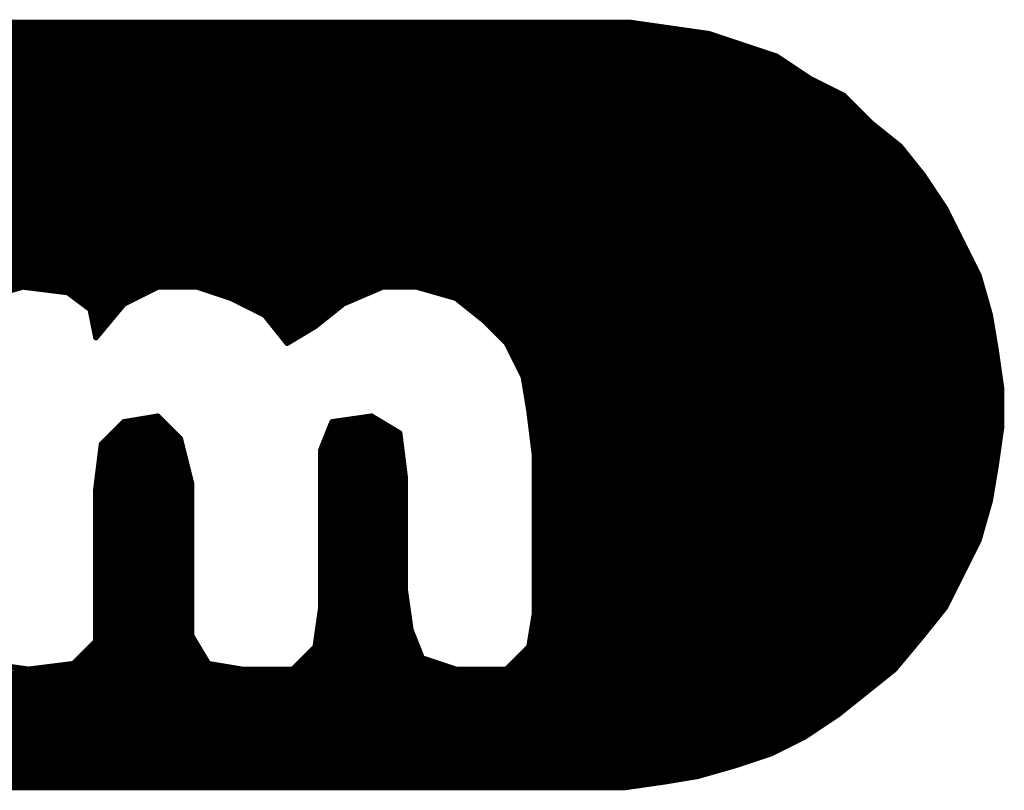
# Model space of a CAD drawing. Extents: x -35 to 35, y -57 to 81.
# Tile 38 of 153: x -5.12 to -3.37, y 1.98 to 3.35. Entities that reach past the tile are written whole.
import ezdxf

# ---------------------------------------------------------------- set-up
doc = ezdxf.new("R2010")
doc.units = 0
doc.layers.add('21', color=7, linetype='CONTINUOUS')

msp = doc.modelspace()

# ---------------------------------------------------------------- linework, layer by layer
at = {"layer": '21', "const_width": 0.01}
for points in [[(-9.041, 3.34), (-3.983, 3.34)], [(-4.032, 3.347), (-8.972, 3.347)], [(-3.962, 3.337), (-4.032, 3.347)], [(-9.104, 3.33), (-3.913, 3.33)], [(-3.892, 3.327), (-3.962, 3.337)], [(-3.832, 3.307), (-3.892, 3.327)], [(-9.1815, 3.31), (-3.841, 3.31)], [(-9.1465, 3.32), (-3.871, 3.32)], [(-3.772, 3.287), (-3.832, 3.307)], [(-9.243, 3.29), (-3.781, 3.29)], [(-9.213, 3.3), (-3.811, 3.3)], [(-3.712, 3.247), (-3.772, 3.287)], [(-9.286, 3.27), (-3.7465, 3.27)], [(-9.266, 3.28), (-3.7615, 3.28)], [(-9.306, 3.26), (-3.7315, 3.26)], [(-9.3375, 3.24), (-3.698, 3.24)], [(-9.3225, 3.25), (-3.7165, 3.25)], [(-3.652, 3.217), (-3.712, 3.247)], [(-9.3675, 3.22), (-3.658, 3.22)], [(-9.3525, 3.23), (-3.678, 3.23)], [(-3.602, 3.167), (-3.652, 3.217)], [(-9.3933, 3.2), (-3.635, 3.2)], [(-9.3808, 3.21), (-3.645, 3.21)], [(-9.4058, 3.19), (-3.625, 3.19)], [(-9.4183, 3.18), (-3.615, 3.18)], [(-6.901, 3.17), (-3.605, 3.17)], [(-3.552, 3.127), (-3.602, 3.167)], [(-6.871, 3.16), (-3.5933, 3.16)], [(-6.848, 3.15), (-3.5808, 3.15)], [(-6.828, 3.14), (-3.5683, 3.14)], [(-6.808, 3.13), (-3.5558, 3.13)], [(-6.795, 3.12), (-3.5464, 3.12)], [(-3.512, 3.077), (-3.552, 3.127)], [(-6.785, 3.11), (-3.5384, 3.11)], [(-6.775, 3.1), (-3.5304, 3.1)], [(-6.765, 3.09), (-3.5224, 3.09)], [(-6.755, 3.08), (-3.5144, 3.08)], [(-3.472, 3.017), (-3.512, 3.077)], [(-6.7464, 3.07), (-3.5073, 3.07)], [(-6.7384, 3.06), (-3.5007, 3.06)], [(-6.7304, 3.05), (-3.494, 3.05)], [(-6.7224, 3.04), (-3.4873, 3.04)], [(-6.7144, 3.03), (-3.4807, 3.03)], [(-6.7085, 3.02), (-3.474, 3.02)], [(-6.7035, 3.01), (-3.4685, 3.01)], [(-3.442, 2.957), (-3.472, 3.017)], [(-6.6985, 3), (-3.4635, 3)], [(-6.6935, 2.99), (-3.4585, 2.99)], [(-6.6885, 2.98), (-3.4535, 2.98)], [(-6.6835, 2.97), (-3.4485, 2.97)], [(-6.6797, 2.96), (-3.4435, 2.96)], [(-3.412, 2.897), (-3.442, 2.957)], [(-6.6763, 2.95), (-3.4385, 2.95)], [(-6.673, 2.94), (-3.4335, 2.94)], [(-6.6697, 2.93), (-3.4285, 2.93)], [(-6.6663, 2.92), (-3.4235, 2.92)], [(-6.663, 2.91), (-3.4185, 2.91)], [(-6.66, 2.9), (-3.4135, 2.9)], [(-6.6571, 2.89), (-3.41, 2.89)], [(-3.392, 2.827), (-3.412, 2.897)], [(-6.6543, 2.88), (-3.4071, 2.88)], [(-5.182, 2.857), (-5.112, 2.877)], [(-5.112, 2.877), (-5.032, 2.867)], [(-5.056, 2.87), (-4.886, 2.87)], [(-5.032, 2.867), (-4.992, 2.837)], [(-4.932, 2.847), (-4.872, 2.877)], [(-4.872, 2.877), (-4.802, 2.877)], [(-4.802, 2.877), (-4.742, 2.857)], [(-4.781, 2.87), (-4.4883, 2.87)], [(-4.542, 2.847), (-4.472, 2.877)], [(-4.472, 2.877), (-4.412, 2.877)], [(-4.412, 2.877), (-4.342, 2.857)], [(-4.3875, 2.87), (-3.4043, 2.87)], [(-5.0227, 2.86), (-4.906, 2.86)], [(-5.0093, 2.85), (-4.926, 2.85)], [(-4.751, 2.86), (-4.5117, 2.86)], [(-4.742, 2.857), (-4.682, 2.827)], [(-4.728, 2.85), (-4.535, 2.85)], [(-4.3525, 2.86), (-3.4014, 2.86)], [(-4.342, 2.857), (-4.292, 2.817)], [(-4.3333, 2.85), (-3.3986, 2.85)], [(-4.996, 2.84), (-4.9378, 2.84)], [(-4.992, 2.837), (-4.982, 2.787)], [(-4.982, 2.787), (-4.932, 2.847)], [(-4.708, 2.84), (-4.5507, 2.84)], [(-4.592, 2.807), (-4.542, 2.847)], [(-4.3208, 2.84), (-3.3957, 2.84)], [(-4.9906, 2.83), (-4.9462, 2.83)], [(-4.9886, 2.82), (-4.9545, 2.82)], [(-4.688, 2.83), (-4.5633, 2.83)], [(-4.682, 2.827), (-4.642, 2.777)], [(-4.6764, 2.82), (-4.5758, 2.82)], [(-4.3083, 2.83), (-3.3929, 2.83)], [(-4.2957, 2.82), (-3.3908, 2.82)], [(-4.292, 2.817), (-4.252, 2.777)], [(-3.382, 2.767), (-3.392, 2.827)], [(-4.9866, 2.81), (-4.9628, 2.81)], [(-4.9846, 2.8), (-4.9712, 2.8)], [(-4.6684, 2.81), (-4.5883, 2.81)], [(-4.6604, 2.8), (-4.6037, 2.8)], [(-4.642, 2.777), (-4.592, 2.807)], [(-4.285, 2.81), (-3.3892, 2.81)], [(-4.275, 2.8), (-3.3875, 2.8)], [(-4.9826, 2.79), (-4.9795, 2.79)], [(-4.6524, 2.79), (-4.6203, 2.79)], [(-4.6444, 2.78), (-4.637, 2.78)], [(-4.265, 2.79), (-3.3858, 2.79)], [(-4.255, 2.78), (-3.3842, 2.78)], [(-4.252, 2.777), (-4.222, 2.717)], [(-4.2485, 2.77), (-3.3825, 2.77)], [(-3.372, 2.697), (-3.382, 2.767)], [(-4.2435, 2.76), (-3.381, 2.76)], [(-4.2385, 2.75), (-3.3796, 2.75)], [(-4.2335, 2.74), (-3.3781, 2.74)], [(-4.2285, 2.73), (-3.3767, 2.73)], [(-4.2235, 2.72), (-3.3753, 2.72)], [(-4.222, 2.717), (-4.212, 2.657)], [(-4.2208, 2.71), (-3.3739, 2.71)], [(-4.2192, 2.7), (-3.3724, 2.7)], [(-3.372, 2.627), (-3.372, 2.697)], [(-4.2175, 2.69), (-3.372, 2.69)], [(-4.2158, 2.68), (-3.372, 2.68)], [(-4.2142, 2.67), (-3.372, 2.67)], [(-4.2125, 2.66), (-3.372, 2.66)], [(-4.212, 2.657), (-4.202, 2.577)], [(-4.872, 2.647), (-4.932, 2.637)], [(-4.914, 2.64), (-4.865, 2.64)], [(-4.832, 2.607), (-4.872, 2.647)], [(-4.492, 2.647), (-4.562, 2.637)], [(-4.541, 2.64), (-4.4803, 2.64)], [(-4.442, 2.617), (-4.492, 2.647)], [(-4.2111, 2.65), (-3.372, 2.65)], [(-4.2099, 2.64), (-3.372, 2.64)], [(-4.932, 2.637), (-4.972, 2.597)], [(-4.939, 2.63), (-4.855, 2.63)], [(-4.562, 2.637), (-4.582, 2.587)], [(-4.5648, 2.63), (-4.4637, 2.63)], [(-4.2086, 2.63), (-3.372, 2.63)], [(-3.382, 2.557), (-3.372, 2.627)], [(-4.959, 2.61), (-4.835, 2.61)], [(-4.949, 2.62), (-4.845, 2.62)], [(-4.812, 2.527), (-4.832, 2.607)], [(-4.5728, 2.61), (-4.4411, 2.61)], [(-4.5688, 2.62), (-4.447, 2.62)], [(-4.432, 2.537), (-4.442, 2.617)], [(-4.2074, 2.62), (-3.373, 2.62)], [(-4.2061, 2.61), (-3.3744, 2.61)], [(-4.972, 2.597), (-4.982, 2.517)], [(-4.9729, 2.59), (-4.8277, 2.59)], [(-4.969, 2.6), (-4.8303, 2.6)], [(-4.582, 2.587), (-4.582, 2.307)], [(-4.5808, 2.59), (-4.4386, 2.59)], [(-4.5768, 2.6), (-4.4399, 2.6)], [(-4.2049, 2.6), (-3.3759, 2.6)], [(-4.2036, 2.59), (-3.3773, 2.59)], [(-4.9754, 2.57), (-4.8228, 2.57)], [(-4.9741, 2.58), (-4.8253, 2.58)], [(-4.582, 2.58), (-4.4374, 2.58)], [(-4.582, 2.57), (-4.4361, 2.57)], [(-4.2024, 2.58), (-3.3787, 2.58)], [(-4.202, 2.577), (-4.202, 2.297)], [(-4.202, 2.57), (-3.3801, 2.57)], [(-4.9766, 2.56), (-4.8203, 2.56)], [(-4.582, 2.56), (-4.4349, 2.56)], [(-4.202, 2.56), (-3.3816, 2.56)], [(-3.392, 2.497), (-3.382, 2.557)], [(-4.9791, 2.54), (-4.8152, 2.54)], [(-4.9779, 2.55), (-4.8178, 2.55)], [(-4.582, 2.55), (-4.4336, 2.55)], [(-4.582, 2.54), (-4.4324, 2.54)], [(-4.432, 2.337), (-4.432, 2.537)], [(-4.202, 2.55), (-3.3832, 2.55)], [(-4.202, 2.54), (-3.3848, 2.54)], [(-4.982, 2.517), (-4.982, 2.247)], [(-4.9816, 2.52), (-4.812, 2.52)], [(-4.9804, 2.53), (-4.8128, 2.53)], [(-4.812, 2.257), (-4.812, 2.527)], [(-4.582, 2.53), (-4.432, 2.53)], [(-4.582, 2.52), (-4.432, 2.52)], [(-4.202, 2.53), (-3.3865, 2.53)], [(-4.202, 2.52), (-3.3882, 2.52)], [(-4.982, 2.51), (-4.812, 2.51)], [(-4.982, 2.5), (-4.812, 2.5)], [(-4.582, 2.51), (-4.432, 2.51)], [(-4.582, 2.5), (-4.432, 2.5)], [(-4.202, 2.51), (-3.3898, 2.51)], [(-4.202, 2.5), (-3.3915, 2.5)], [(-4.982, 2.49), (-4.812, 2.49)], [(-4.582, 2.49), (-4.432, 2.49)], [(-4.202, 2.49), (-3.394, 2.49)], [(-3.412, 2.427), (-3.392, 2.497)], [(-4.982, 2.48), (-4.812, 2.48)], [(-4.982, 2.47), (-4.812, 2.47)], [(-4.582, 2.48), (-4.432, 2.48)], [(-4.582, 2.47), (-4.432, 2.47)], [(-4.202, 2.48), (-3.3969, 2.48)], [(-4.202, 2.47), (-3.3997, 2.47)], [(-4.982, 2.46), (-4.812, 2.46)], [(-4.982, 2.45), (-4.812, 2.45)], [(-4.582, 2.46), (-4.432, 2.46)], [(-4.582, 2.45), (-4.432, 2.45)], [(-4.202, 2.46), (-3.4026, 2.46)], [(-4.202, 2.45), (-3.4054, 2.45)], [(-4.982, 2.44), (-4.812, 2.44)], [(-4.982, 2.43), (-4.812, 2.43)], [(-4.582, 2.44), (-4.432, 2.44)], [(-4.582, 2.43), (-4.432, 2.43)], [(-4.202, 2.44), (-3.4083, 2.44)], [(-4.202, 2.43), (-3.4111, 2.43)], [(-4.982, 2.42), (-4.812, 2.42)], [(-4.582, 2.42), (-4.432, 2.42)], [(-4.202, 2.42), (-3.4155, 2.42)], [(-3.442, 2.367), (-3.412, 2.427)], [(-4.982, 2.41), (-4.812, 2.41)], [(-4.982, 2.4), (-4.812, 2.4)], [(-4.582, 2.41), (-4.432, 2.41)], [(-4.582, 2.4), (-4.432, 2.4)], [(-4.202, 2.41), (-3.4205, 2.41)], [(-4.202, 2.4), (-3.4255, 2.4)], [(-4.982, 2.39), (-4.812, 2.39)], [(-4.982, 2.38), (-4.812, 2.38)], [(-4.582, 2.39), (-4.432, 2.39)], [(-4.582, 2.38), (-4.432, 2.38)], [(-4.202, 2.39), (-3.4305, 2.39)], [(-4.202, 2.38), (-3.4355, 2.38)], [(-4.982, 2.37), (-4.812, 2.37)], [(-4.982, 2.36), (-4.812, 2.36)], [(-4.582, 2.37), (-4.432, 2.37)], [(-4.582, 2.36), (-4.432, 2.36)], [(-4.202, 2.37), (-3.4405, 2.37)], [(-4.202, 2.36), (-3.4455, 2.36)], [(-3.472, 2.307), (-3.442, 2.367)], [(-4.982, 2.35), (-4.812, 2.35)], [(-4.582, 2.35), (-4.432, 2.35)], [(-4.202, 2.35), (-3.4505, 2.35)], [(-4.982, 2.34), (-4.812, 2.34)], [(-4.982, 2.33), (-4.812, 2.33)], [(-4.582, 2.34), (-4.432, 2.34)], [(-4.582, 2.33), (-4.431, 2.33)], [(-4.422, 2.267), (-4.432, 2.337)], [(-4.202, 2.34), (-3.4555, 2.34)], [(-4.202, 2.33), (-3.4605, 2.33)], [(-4.982, 2.32), (-4.812, 2.32)], [(-4.982, 2.31), (-4.812, 2.31)], [(-4.582, 2.307), (-4.592, 2.237)], [(-4.582, 2.32), (-4.4296, 2.32)], [(-4.582, 2.31), (-4.4281, 2.31)], [(-4.202, 2.32), (-3.4655, 2.32)], [(-4.202, 2.31), (-3.4705, 2.31)], [(-3.512, 2.257), (-3.472, 2.307)], [(-4.982, 2.3), (-4.812, 2.3)], [(-4.982, 2.29), (-4.812, 2.29)], [(-4.5844, 2.29), (-4.4253, 2.29)], [(-4.583, 2.3), (-4.4267, 2.3)], [(-4.202, 2.297), (-4.212, 2.237)], [(-4.2032, 2.29), (-3.4856, 2.29)], [(-4.202, 2.3), (-3.4776, 2.3)], [(-4.982, 2.28), (-4.812, 2.28)], [(-4.5859, 2.28), (-4.4239, 2.28)], [(-4.2048, 2.28), (-3.4936, 2.28)], [(-4.982, 2.27), (-4.812, 2.27)], [(-4.982, 2.26), (-4.812, 2.26)], [(-4.782, 2.207), (-4.812, 2.257)], [(-4.5887, 2.26), (-4.4192, 2.26)], [(-4.5873, 2.27), (-4.4224, 2.27)], [(-4.402, 2.217), (-4.422, 2.267)], [(-4.2082, 2.26), (-3.5096, 2.26)], [(-4.2065, 2.27), (-3.5016, 2.27)], [(-3.562, 2.197), (-3.512, 2.257)], [(-4.982, 2.247), (-5.022, 2.207)], [(-4.989, 2.24), (-4.8018, 2.24)], [(-4.982, 2.25), (-4.8078, 2.25)], [(-4.592, 2.237), (-4.632, 2.197)], [(-4.5916, 2.24), (-4.4112, 2.24)], [(-4.5901, 2.25), (-4.4152, 2.25)], [(-4.212, 2.237), (-4.252, 2.197)], [(-4.2115, 2.24), (-3.5262, 2.24)], [(-4.2098, 2.25), (-3.5178, 2.25)], [(-5.009, 2.22), (-4.7898, 2.22)], [(-4.999, 2.23), (-4.7958, 2.23)], [(-4.609, 2.22), (-4.4032, 2.22)], [(-4.599, 2.23), (-4.4072, 2.23)], [(-4.229, 2.22), (-3.5428, 2.22)], [(-4.219, 2.23), (-3.5345, 2.23)], [(-5.102, 2.197), (-5.172, 2.207)], [(-5.022, 2.207), (-5.102, 2.197)], [(-5.019, 2.21), (-4.7838, 2.21)], [(-4.722, 2.197), (-4.782, 2.207)], [(-4.619, 2.21), (-4.381, 2.21)], [(-4.342, 2.197), (-4.402, 2.217)], [(-4.239, 2.21), (-3.5512, 2.21)], [(-8.7098, 2.19), (-3.5708, 2.19)], [(-5.078, 2.2), (-4.74, 2.2)], [(-4.632, 2.197), (-4.722, 2.197)], [(-4.629, 2.2), (-4.351, 2.2)], [(-4.252, 2.197), (-4.342, 2.197)], [(-4.249, 2.2), (-3.5595, 2.2)], [(-3.612, 2.157), (-3.562, 2.197)], [(-8.7307, 2.17), (-3.5958, 2.17)], [(-8.7202, 2.18), (-3.5833, 2.18)], [(-8.7516, 2.15), (-3.6208, 2.15)], [(-8.7411, 2.16), (-3.6082, 2.16)], [(-3.662, 2.117), (-3.612, 2.157)], [(-8.762, 2.14), (-3.6333, 2.14)], [(-8.783, 2.12), (-3.6583, 2.12)], [(-8.7725, 2.13), (-3.6458, 2.13)], [(-3.722, 2.077), (-3.662, 2.117)], [(-8.8039, 2.1), (-3.6875, 2.1)], [(-8.7934, 2.11), (-3.6725, 2.11)], [(-8.8248, 2.08), (-3.7175, 2.08)], [(-8.8143, 2.09), (-3.7025, 2.09)], [(-8.8352, 2.07), (-3.736, 2.07)], [(-3.782, 2.047), (-3.722, 2.077)], [(-8.8561, 2.05), (-3.776, 2.05)], [(-8.8457, 2.06), (-3.756, 2.06)], [(-3.842, 2.027), (-3.782, 2.047)], [(-8.877, 2.03), (-3.833, 2.03)], [(-8.8666, 2.04), (-3.803, 2.04)], [(-3.912, 2.007), (-3.842, 2.027)], [(-8.898, 2.01), (-3.9015, 2.01)], [(-8.8875, 2.02), (-3.8665, 2.02)], [(-8.9084, 2), (-3.954, 2)], [(-4.042, 1.987), (-3.972, 1.997)], [(-3.972, 1.997), (-3.912, 2.007)], [(-8.922, 1.987), (-4.042, 1.987)], [(-8.9189, 1.99), (-4.021, 1.99)]]:
    msp.add_lwpolyline(points, dxfattribs=at)
at = {"layer": '21', "const_width": 0.005}
for points in [[(-4.0316, 3.3495, 1), (-4.0324, 3.3445)], [(-4.032, 3.3445, 1), (-4.032, 3.3495)], [(-3.983, 3.3375, 1), (-3.983, 3.3425)], [(-3.9616, 3.3395, 1), (-3.9624, 3.3345)], [(-3.9624, 3.3345, 1), (-3.9616, 3.3395)], [(-3.913, 3.3275, 1), (-3.913, 3.3325)], [(-3.8912, 3.3294, 1), (-3.8928, 3.3246)], [(-3.8924, 3.3245, 1), (-3.8916, 3.3295)], [(-3.871, 3.3175, 1), (-3.871, 3.3225)], [(-3.841, 3.3075, 1), (-3.841, 3.3125)], [(-3.8312, 3.3094, 1), (-3.8328, 3.3046)], [(-3.8328, 3.3046, 1), (-3.8312, 3.3094)], [(-3.811, 3.2975, 1), (-3.811, 3.3025)], [(-3.781, 3.2875, 1), (-3.781, 3.2925)], [(-3.7706, 3.2891, 1), (-3.7734, 3.2849)], [(-3.7728, 3.2846, 1), (-3.7712, 3.2894)], [(-3.7615, 3.2775, 1), (-3.7615, 3.2825)], [(-3.7465, 3.2675, 1), (-3.7465, 3.2725)], [(-3.7315, 3.2575, 1), (-3.7315, 3.2625)], [(-3.7165, 3.2475, 1), (-3.7165, 3.2525)], [(-3.7109, 3.2492, 1), (-3.7131, 3.2448)], [(-3.7134, 3.2449, 1), (-3.7106, 3.2491)], [(-3.698, 3.2375, 1), (-3.698, 3.2425)], [(-3.678, 3.2275, 1), (-3.678, 3.2325)], [(-3.658, 3.2175, 1), (-3.658, 3.2225)], [(-3.6502, 3.2188, 1), (-3.6538, 3.2152)], [(-3.6531, 3.2148, 1), (-3.6509, 3.2192)], [(-3.645, 3.2075, 1), (-3.645, 3.2125)], [(-3.635, 3.1975, 1), (-3.635, 3.2025)], [(-3.625, 3.1875, 1), (-3.625, 3.1925)], [(-3.615, 3.1775, 1), (-3.615, 3.1825)], [(-3.605, 3.1675, 1), (-3.605, 3.1725)], [(-3.6004, 3.169, 1), (-3.6036, 3.165)], [(-3.6038, 3.1652, 1), (-3.6002, 3.1688)], [(-3.5933, 3.1575, 1), (-3.5933, 3.1625)], [(-3.5808, 3.1475, 1), (-3.5808, 3.1525)], [(-3.5683, 3.1375, 1), (-3.5683, 3.1425)], [(-3.5558, 3.1275, 1), (-3.5558, 3.1325)], [(-3.55, 3.1286, 1), (-3.554, 3.1254)], [(-3.5536, 3.125, 1), (-3.5504, 3.129)], [(-3.5464, 3.1175, 1), (-3.5464, 3.1225)], [(-3.5384, 3.1075, 1), (-3.5384, 3.1125)], [(-3.5304, 3.0975, 1), (-3.5304, 3.1025)], [(-3.5224, 3.0875, 1), (-3.5224, 3.0925)], [(-3.5099, 3.0784, 1), (-3.5141, 3.0756)], [(-3.5144, 3.0775, 1), (-3.5144, 3.0825)], [(-3.514, 3.0754, 1), (-3.51, 3.0786)], [(-3.5073, 3.0675, 1), (-3.5073, 3.0725)], [(-3.5007, 3.0575, 1), (-3.5007, 3.0625)], [(-3.494, 3.0475, 1), (-3.494, 3.0525)], [(-3.4873, 3.0375, 1), (-3.4873, 3.0425)], [(-3.4807, 3.0275, 1), (-3.4807, 3.0325)], [(-3.4698, 3.0181, 1), (-3.4742, 3.0159)], [(-3.4741, 3.0156, 1), (-3.4699, 3.0184)], [(-3.474, 3.0175, 1), (-3.474, 3.0225)], [(-3.4685, 3.0075, 1), (-3.4685, 3.0125)], [(-3.4635, 2.9975, 1), (-3.4635, 3.0025)], [(-3.4585, 2.9875, 1), (-3.4585, 2.9925)], [(-3.4535, 2.9775, 1), (-3.4535, 2.9825)], [(-3.4485, 2.9675, 1), (-3.4485, 2.9725)], [(-3.4398, 2.9581, 1), (-3.4442, 2.9559)], [(-3.4442, 2.9559, 1), (-3.4398, 2.9581)], [(-3.4435, 2.9575, 1), (-3.4435, 2.9625)], [(-3.4385, 2.9475, 1), (-3.4385, 2.9525)], [(-3.4335, 2.9375, 1), (-3.4335, 2.9425)], [(-3.4285, 2.9275, 1), (-3.4285, 2.9325)], [(-3.4235, 2.9175, 1), (-3.4235, 2.9225)], [(-3.4185, 2.9075, 1), (-3.4185, 2.9125)], [(-3.4096, 2.8977, 1), (-3.4144, 2.8963)], [(-3.4142, 2.8959, 1), (-3.4098, 2.8981)], [(-3.4135, 2.8975, 1), (-3.4135, 2.9025)], [(-3.41, 2.8875, 1), (-3.41, 2.8925)], [(-5.1117, 2.8795, 1), (-5.1123, 2.8745)], [(-5.1113, 2.8746, 1), (-5.1127, 2.8794)], [(-5.056, 2.8725, 1), (-5.056, 2.8675)], [(-5.0305, 2.869, 1), (-5.0335, 2.865)], [(-5.0323, 2.8645, 1), (-5.0317, 2.8695)], [(-4.886, 2.8675, 1), (-4.886, 2.8725)], [(-4.872, 2.8795, 1), (-4.872, 2.8745)], [(-4.8709, 2.8748, 1), (-4.8731, 2.8792)], [(-4.8012, 2.8794, 1), (-4.8028, 2.8746)], [(-4.802, 2.8745, 1), (-4.802, 2.8795)], [(-4.781, 2.8725, 1), (-4.781, 2.8675)], [(-4.4883, 2.8675, 1), (-4.4883, 2.8725)], [(-4.472, 2.8795, 1), (-4.472, 2.8745)], [(-4.471, 2.8747, 1), (-4.473, 2.8793)], [(-4.4113, 2.8794, 1), (-4.4127, 2.8746)], [(-4.412, 2.8745, 1), (-4.412, 2.8795)], [(-4.3875, 2.8725, 1), (-4.3875, 2.8675)], [(-3.4071, 2.8775, 1), (-3.4071, 2.8825)], [(-3.4043, 2.8675, 1), (-3.4043, 2.8725)], [(-5.0227, 2.8625, 1), (-5.0227, 2.8575)], [(-5.0093, 2.8525, 1), (-5.0093, 2.8475)], [(-4.926, 2.8475, 1), (-4.926, 2.8525)], [(-4.906, 2.8575, 1), (-4.906, 2.8625)], [(-4.751, 2.8625, 1), (-4.751, 2.8575)], [(-4.7409, 2.8592, 1), (-4.7431, 2.8548)], [(-4.7428, 2.8546, 1), (-4.7412, 2.8594)], [(-4.728, 2.8525, 1), (-4.728, 2.8475)], [(-4.535, 2.8475, 1), (-4.535, 2.8525)], [(-4.5117, 2.8575, 1), (-4.5117, 2.8625)], [(-4.3525, 2.8625, 1), (-4.3525, 2.8575)], [(-4.3404, 2.859, 1), (-4.3436, 2.855)], [(-4.3427, 2.8546, 1), (-4.3413, 2.8594)], [(-4.3333, 2.8525, 1), (-4.3333, 2.8475)], [(-3.4014, 2.8575, 1), (-3.4014, 2.8625)], [(-3.3986, 2.8475, 1), (-3.3986, 2.8525)], [(-4.996, 2.8425, 1), (-4.996, 2.8375)], [(-4.9895, 2.8375, 1), (-4.9945, 2.8365)], [(-4.9935, 2.835, 1), (-4.9905, 2.839)], [(-4.9378, 2.8375, 1), (-4.9378, 2.8425)], [(-4.9331, 2.8492, 1), (-4.9309, 2.8448)], [(-4.9301, 2.8454, 1), (-4.9339, 2.8486)], [(-4.708, 2.8425, 1), (-4.708, 2.8375)], [(-4.5507, 2.8375, 1), (-4.5507, 2.8425)], [(-4.543, 2.8493, 1), (-4.541, 2.8447)], [(-4.5404, 2.845, 1), (-4.5436, 2.849)], [(-4.3208, 2.8425, 1), (-4.3208, 2.8375)], [(-3.3957, 2.8375, 1), (-3.3957, 2.8425)], [(-4.9906, 2.8325, 1), (-4.9906, 2.8275)], [(-4.9886, 2.8225, 1), (-4.9886, 2.8175)], [(-4.9545, 2.8175, 1), (-4.9545, 2.8225)], [(-4.9462, 2.8275, 1), (-4.9462, 2.8325)], [(-4.688, 2.8325, 1), (-4.688, 2.8275)], [(-4.68, 2.8286, 1), (-4.684, 2.8254)], [(-4.6831, 2.8248, 1), (-4.6809, 2.8292)], [(-4.6764, 2.8225, 1), (-4.6764, 2.8175)], [(-4.5758, 2.8175, 1), (-4.5758, 2.8225)], [(-4.5633, 2.8275, 1), (-4.5633, 2.8325)], [(-4.3083, 2.8325, 1), (-4.3083, 2.8275)], [(-4.2957, 2.8225, 1), (-4.2957, 2.8175)], [(-4.2902, 2.8188, 1), (-4.2938, 2.8152)], [(-4.2936, 2.815, 1), (-4.2904, 2.819)], [(-3.3895, 2.8274, 1), (-3.3945, 2.8266)], [(-3.3944, 2.8263, 1), (-3.3896, 2.8277)], [(-3.3929, 2.8275, 1), (-3.3929, 2.8325)], [(-3.3908, 2.8175, 1), (-3.3908, 2.8225)], [(-4.9866, 2.8125, 1), (-4.9866, 2.8075)], [(-4.9846, 2.8025, 1), (-4.9846, 2.7975)], [(-4.9712, 2.7975, 1), (-4.9712, 2.8025)], [(-4.9628, 2.8075, 1), (-4.9628, 2.8125)], [(-4.6684, 2.8125, 1), (-4.6684, 2.8075)], [(-4.6604, 2.8025, 1), (-4.6604, 2.7975)], [(-4.6037, 2.7975, 1), (-4.6037, 2.8025)], [(-4.5936, 2.809, 1), (-4.5904, 2.805)], [(-4.5907, 2.8049, 1), (-4.5933, 2.8091)], [(-4.5883, 2.8075, 1), (-4.5883, 2.8125)], [(-4.285, 2.8125, 1), (-4.285, 2.8075)], [(-4.275, 2.8025, 1), (-4.275, 2.7975)], [(-3.3892, 2.8075, 1), (-3.3892, 2.8125)], [(-3.3875, 2.7975, 1), (-3.3875, 2.8025)], [(-4.9826, 2.7925, 1), (-4.9826, 2.7875)], [(-4.9839, 2.7886, 1), (-4.9801, 2.7854)], [(-4.9845, 2.7865, 1), (-4.9795, 2.7875)], [(-4.9795, 2.7875, 1), (-4.9795, 2.7925)], [(-4.6524, 2.7925, 1), (-4.6524, 2.7875)], [(-4.6444, 2.7825, 1), (-4.6444, 2.7775)], [(-4.637, 2.7775, 1), (-4.637, 2.7825)], [(-4.6203, 2.7875, 1), (-4.6203, 2.7925)], [(-4.265, 2.7925, 1), (-4.265, 2.7875)], [(-4.255, 2.7825, 1), (-4.255, 2.7775)], [(-3.3858, 2.7875, 1), (-3.3858, 2.7925)], [(-3.3842, 2.7775, 1), (-3.3842, 2.7825)], [(-4.6433, 2.7791, 1), (-4.6407, 2.7749)], [(-4.644, 2.7754, 1), (-4.64, 2.7786)], [(-4.2498, 2.7781, 1), (-4.2542, 2.7759)], [(-4.2538, 2.7752, 1), (-4.2502, 2.7788)], [(-4.2485, 2.7725, 1), (-4.2485, 2.7675)], [(-3.3795, 2.7674, 1), (-3.3845, 2.7666)], [(-3.3845, 2.7666, 1), (-3.3795, 2.7674)], [(-3.3825, 2.7675, 1), (-3.3825, 2.7725)], [(-4.2435, 2.7625, 1), (-4.2435, 2.7575)], [(-4.2385, 2.7525, 1), (-4.2385, 2.7475)], [(-3.381, 2.7575, 1), (-3.381, 2.7625)], [(-3.3796, 2.7475, 1), (-3.3796, 2.7525)], [(-4.2335, 2.7425, 1), (-4.2335, 2.7375)], [(-4.2285, 2.7325, 1), (-4.2285, 2.7275)], [(-3.3781, 2.7375, 1), (-3.3781, 2.7425)], [(-3.3767, 2.7275, 1), (-3.3767, 2.7325)], [(-4.2235, 2.7225, 1), (-4.2235, 2.7175)], [(-4.2195, 2.7174, 1), (-4.2245, 2.7166)], [(-4.2242, 2.7159, 1), (-4.2198, 2.7181)], [(-4.2208, 2.7125, 1), (-4.2208, 2.7075)], [(-3.3753, 2.7175, 1), (-3.3753, 2.7225)], [(-3.3739, 2.7075, 1), (-3.3739, 2.7125)], [(-4.2192, 2.7025, 1), (-4.2192, 2.6975)], [(-3.3695, 2.697, 1), (-3.3745, 2.697)], [(-3.3745, 2.6966, 1), (-3.3695, 2.6974)], [(-3.3724, 2.6975, 1), (-3.3724, 2.7025)], [(-4.2175, 2.6925, 1), (-4.2175, 2.6875)], [(-4.2158, 2.6825, 1), (-4.2158, 2.6775)], [(-3.372, 2.6875, 1), (-3.372, 2.6925)], [(-3.372, 2.6775, 1), (-3.372, 2.6825)], [(-4.2142, 2.6725, 1), (-4.2142, 2.6675)], [(-4.2125, 2.6625, 1), (-4.2125, 2.6575)], [(-4.2095, 2.6573, 1), (-4.2145, 2.6567)], [(-3.372, 2.6675, 1), (-3.372, 2.6725)], [(-3.372, 2.6575, 1), (-3.372, 2.6625)], [(-4.914, 2.6425, 1), (-4.914, 2.6375)], [(-4.8702, 2.6488, 1), (-4.8738, 2.6452)], [(-4.8716, 2.6445, 1), (-4.8724, 2.6495)], [(-4.865, 2.6375, 1), (-4.865, 2.6425)], [(-4.541, 2.6425, 1), (-4.541, 2.6375)], [(-4.4907, 2.6491, 1), (-4.4933, 2.6449)], [(-4.4916, 2.6445, 1), (-4.4924, 2.6495)], [(-4.4803, 2.6375, 1), (-4.4803, 2.6425)], [(-4.2145, 2.6566, 1), (-4.2095, 2.6574)], [(-4.2111, 2.6525, 1), (-4.2111, 2.6475)], [(-4.2099, 2.6425, 1), (-4.2099, 2.6375)], [(-3.372, 2.6475, 1), (-3.372, 2.6525)], [(-3.372, 2.6375, 1), (-3.372, 2.6425)], [(-4.939, 2.6325, 1), (-4.939, 2.6275)], [(-4.9324, 2.6395, 1), (-4.9316, 2.6345)], [(-4.9302, 2.6352, 1), (-4.9338, 2.6388)], [(-4.855, 2.6275, 1), (-4.855, 2.6325)], [(-4.5648, 2.6325, 1), (-4.5648, 2.6275)], [(-4.5624, 2.6395, 1), (-4.5616, 2.6345)], [(-4.5597, 2.6361, 1), (-4.5643, 2.6379)], [(-4.4637, 2.6275, 1), (-4.4637, 2.6325)], [(-4.2086, 2.6325, 1), (-4.2086, 2.6275)], [(-3.3695, 2.6266, 1), (-3.3745, 2.6274)], [(-3.3745, 2.627, 1), (-3.3695, 2.627)], [(-3.372, 2.6275, 1), (-3.372, 2.6325)], [(-4.959, 2.6125, 1), (-4.959, 2.6075)], [(-4.949, 2.6225, 1), (-4.949, 2.6175)], [(-4.845, 2.6175, 1), (-4.845, 2.6225)], [(-4.835, 2.6075, 1), (-4.835, 2.6125)], [(-4.8296, 2.6076, 1), (-4.8344, 2.6064)], [(-4.8338, 2.6052, 1), (-4.8302, 2.6088)], [(-4.5728, 2.6125, 1), (-4.5728, 2.6075)], [(-4.5688, 2.6225, 1), (-4.5688, 2.6175)], [(-4.447, 2.6175, 1), (-4.447, 2.6225)], [(-4.4395, 2.6173, 1), (-4.4445, 2.6167)], [(-4.4433, 2.6149, 1), (-4.4407, 2.6191)], [(-4.4411, 2.6075, 1), (-4.4411, 2.6125)], [(-4.2074, 2.6225, 1), (-4.2074, 2.6175)], [(-4.2061, 2.6125, 1), (-4.2061, 2.6075)], [(-3.3744, 2.6075, 1), (-3.3744, 2.6125)], [(-3.373, 2.6175, 1), (-3.373, 2.6225)], [(-4.9729, 2.5925, 1), (-4.9729, 2.5875)], [(-4.9695, 2.5967, 1), (-4.9745, 2.5973)], [(-4.9738, 2.5988, 1), (-4.9702, 2.5952)], [(-4.969, 2.6025, 1), (-4.969, 2.5975)], [(-4.8303, 2.5975, 1), (-4.8303, 2.6025)], [(-4.8277, 2.5875, 1), (-4.8277, 2.5925)], [(-4.5795, 2.587, 1), (-4.5845, 2.587)], [(-4.5808, 2.5925, 1), (-4.5808, 2.5875)], [(-4.5768, 2.6025, 1), (-4.5768, 2.5975)], [(-4.4399, 2.5975, 1), (-4.4399, 2.6025)], [(-4.4386, 2.5875, 1), (-4.4386, 2.5925)], [(-4.2049, 2.6025, 1), (-4.2049, 2.5975)], [(-4.2036, 2.5925, 1), (-4.2036, 2.5875)], [(-3.3773, 2.5875, 1), (-3.3773, 2.5925)], [(-3.3759, 2.5975, 1), (-3.3759, 2.6025)], [(-4.9754, 2.5725, 1), (-4.9754, 2.5675)], [(-4.9741, 2.5825, 1), (-4.9741, 2.5775)], [(-4.8253, 2.5775, 1), (-4.8253, 2.5825)], [(-4.8228, 2.5675, 1), (-4.8228, 2.5725)], [(-4.5843, 2.5879, 1), (-4.5797, 2.5861)], [(-4.582, 2.5825, 1), (-4.582, 2.5775)], [(-4.582, 2.5725, 1), (-4.582, 2.5675)], [(-4.4374, 2.5775, 1), (-4.4374, 2.5825)], [(-4.4361, 2.5675, 1), (-4.4361, 2.5725)], [(-4.2024, 2.5825, 1), (-4.2024, 2.5775)], [(-4.1995, 2.577, 1), (-4.2045, 2.577)], [(-4.2045, 2.5767, 1), (-4.1995, 2.5773)], [(-4.202, 2.5725, 1), (-4.202, 2.5675)], [(-3.3801, 2.5675, 1), (-3.3801, 2.5725)], [(-3.3787, 2.5775, 1), (-3.3787, 2.5825)], [(-4.9766, 2.5625, 1), (-4.9766, 2.5575)], [(-4.8203, 2.5575, 1), (-4.8203, 2.5625)], [(-4.582, 2.5625, 1), (-4.582, 2.5575)], [(-4.4349, 2.5575, 1), (-4.4349, 2.5625)], [(-4.202, 2.5625, 1), (-4.202, 2.5575)], [(-3.3795, 2.5566, 1), (-3.3845, 2.5574)], [(-3.3845, 2.5574, 1), (-3.3795, 2.5566)], [(-3.3816, 2.5575, 1), (-3.3816, 2.5625)], [(-4.9791, 2.5425, 1), (-4.9791, 2.5375)], [(-4.9779, 2.5525, 1), (-4.9779, 2.5475)], [(-4.8178, 2.5475, 1), (-4.8178, 2.5525)], [(-4.8152, 2.5375, 1), (-4.8152, 2.5425)], [(-4.582, 2.5525, 1), (-4.582, 2.5475)], [(-4.582, 2.5425, 1), (-4.582, 2.5375)], [(-4.4295, 2.537, 1), (-4.4345, 2.537)], [(-4.4345, 2.5367, 1), (-4.4295, 2.5373)], [(-4.4336, 2.5475, 1), (-4.4336, 2.5525)], [(-4.4324, 2.5375, 1), (-4.4324, 2.5425)], [(-4.202, 2.5525, 1), (-4.202, 2.5475)], [(-4.202, 2.5425, 1), (-4.202, 2.5375)], [(-3.3848, 2.5375, 1), (-3.3848, 2.5425)], [(-3.3832, 2.5475, 1), (-3.3832, 2.5525)], [(-4.9795, 2.517, 1), (-4.9845, 2.517)], [(-4.9816, 2.5225, 1), (-4.9816, 2.5175)], [(-4.9804, 2.5325, 1), (-4.9804, 2.5275)], [(-4.8095, 2.527, 1), (-4.8145, 2.527)], [(-4.8144, 2.5264, 1), (-4.8096, 2.5276)], [(-4.8128, 2.5275, 1), (-4.8128, 2.5325)], [(-4.812, 2.5175, 1), (-4.812, 2.5225)], [(-4.582, 2.5325, 1), (-4.582, 2.5275)], [(-4.582, 2.5225, 1), (-4.582, 2.5175)], [(-4.432, 2.5275, 1), (-4.432, 2.5325)], [(-4.432, 2.5175, 1), (-4.432, 2.5225)], [(-4.202, 2.5325, 1), (-4.202, 2.5275)], [(-4.202, 2.5225, 1), (-4.202, 2.5175)], [(-3.3882, 2.5175, 1), (-3.3882, 2.5225)], [(-3.3865, 2.5275, 1), (-3.3865, 2.5325)], [(-4.9845, 2.5173, 1), (-4.9795, 2.5167)], [(-4.982, 2.5125, 1), (-4.982, 2.5075)], [(-4.982, 2.5025, 1), (-4.982, 2.4975)], [(-4.812, 2.5075, 1), (-4.812, 2.5125)], [(-4.812, 2.4975, 1), (-4.812, 2.5025)], [(-4.582, 2.5125, 1), (-4.582, 2.5075)], [(-4.582, 2.5025, 1), (-4.582, 2.4975)], [(-4.432, 2.5075, 1), (-4.432, 2.5125)], [(-4.432, 2.4975, 1), (-4.432, 2.5025)], [(-4.202, 2.5125, 1), (-4.202, 2.5075)], [(-4.202, 2.5025, 1), (-4.202, 2.4975)], [(-3.3915, 2.4975, 1), (-3.3915, 2.5025)], [(-3.3898, 2.5075, 1), (-3.3898, 2.5125)], [(-4.982, 2.4925, 1), (-4.982, 2.4875)], [(-4.812, 2.4875, 1), (-4.812, 2.4925)], [(-4.582, 2.4925, 1), (-4.582, 2.4875)], [(-4.432, 2.4875, 1), (-4.432, 2.4925)], [(-4.202, 2.4925, 1), (-4.202, 2.4875)], [(-3.3945, 2.4974, 1), (-3.3895, 2.4966)], [(-3.3896, 2.4963, 1), (-3.3944, 2.4977)], [(-3.394, 2.4875, 1), (-3.394, 2.4925)], [(-4.982, 2.4825, 1), (-4.982, 2.4775)], [(-4.982, 2.4725, 1), (-4.982, 2.4675)], [(-4.812, 2.4775, 1), (-4.812, 2.4825)], [(-4.812, 2.4675, 1), (-4.812, 2.4725)], [(-4.582, 2.4825, 1), (-4.582, 2.4775)], [(-4.582, 2.4725, 1), (-4.582, 2.4675)], [(-4.432, 2.4775, 1), (-4.432, 2.4825)], [(-4.432, 2.4675, 1), (-4.432, 2.4725)], [(-4.202, 2.4825, 1), (-4.202, 2.4775)], [(-4.202, 2.4725, 1), (-4.202, 2.4675)], [(-3.3997, 2.4675, 1), (-3.3997, 2.4725)], [(-3.3969, 2.4775, 1), (-3.3969, 2.4825)], [(-4.982, 2.4625, 1), (-4.982, 2.4575)], [(-4.982, 2.4525, 1), (-4.982, 2.4475)], [(-4.812, 2.4575, 1), (-4.812, 2.4625)], [(-4.812, 2.4475, 1), (-4.812, 2.4525)], [(-4.582, 2.4625, 1), (-4.582, 2.4575)], [(-4.582, 2.4525, 1), (-4.582, 2.4475)], [(-4.432, 2.4575, 1), (-4.432, 2.4625)], [(-4.432, 2.4475, 1), (-4.432, 2.4525)], [(-4.202, 2.4625, 1), (-4.202, 2.4575)], [(-4.202, 2.4525, 1), (-4.202, 2.4475)], [(-3.4054, 2.4475, 1), (-3.4054, 2.4525)], [(-3.4026, 2.4575, 1), (-3.4026, 2.4625)], [(-4.982, 2.4425, 1), (-4.982, 2.4375)], [(-4.982, 2.4325, 1), (-4.982, 2.4275)], [(-4.812, 2.4375, 1), (-4.812, 2.4425)], [(-4.812, 2.4275, 1), (-4.812, 2.4325)], [(-4.582, 2.4425, 1), (-4.582, 2.4375)], [(-4.582, 2.4325, 1), (-4.582, 2.4275)], [(-4.432, 2.4375, 1), (-4.432, 2.4425)], [(-4.432, 2.4275, 1), (-4.432, 2.4325)], [(-4.202, 2.4425, 1), (-4.202, 2.4375)], [(-4.202, 2.4325, 1), (-4.202, 2.4275)], [(-3.4111, 2.4275, 1), (-3.4111, 2.4325)], [(-3.4083, 2.4375, 1), (-3.4083, 2.4425)], [(-4.982, 2.4225, 1), (-4.982, 2.4175)], [(-4.812, 2.4175, 1), (-4.812, 2.4225)], [(-4.582, 2.4225, 1), (-4.582, 2.4175)], [(-4.432, 2.4175, 1), (-4.432, 2.4225)], [(-4.202, 2.4225, 1), (-4.202, 2.4175)], [(-3.4155, 2.4175, 1), (-3.4155, 2.4225)], [(-3.4144, 2.4277, 1), (-3.4096, 2.4263)], [(-3.4098, 2.4259, 1), (-3.4142, 2.4281)], [(-4.982, 2.4125, 1), (-4.982, 2.4075)], [(-4.982, 2.4025, 1), (-4.982, 2.3975)], [(-4.812, 2.4075, 1), (-4.812, 2.4125)], [(-4.812, 2.3975, 1), (-4.812, 2.4025)], [(-4.582, 2.4125, 1), (-4.582, 2.4075)], [(-4.582, 2.4025, 1), (-4.582, 2.3975)], [(-4.432, 2.4075, 1), (-4.432, 2.4125)], [(-4.432, 2.3975, 1), (-4.432, 2.4025)], [(-4.202, 2.4125, 1), (-4.202, 2.4075)], [(-4.202, 2.4025, 1), (-4.202, 2.3975)], [(-3.4255, 2.3975, 1), (-3.4255, 2.4025)], [(-3.4205, 2.4075, 1), (-3.4205, 2.4125)], [(-4.982, 2.3925, 1), (-4.982, 2.3875)], [(-4.982, 2.3825, 1), (-4.982, 2.3775)], [(-4.812, 2.3875, 1), (-4.812, 2.3925)], [(-4.812, 2.3775, 1), (-4.812, 2.3825)], [(-4.582, 2.3925, 1), (-4.582, 2.3875)], [(-4.582, 2.3825, 1), (-4.582, 2.3775)], [(-4.432, 2.3875, 1), (-4.432, 2.3925)], [(-4.432, 2.3775, 1), (-4.432, 2.3825)], [(-4.202, 2.3925, 1), (-4.202, 2.3875)], [(-4.202, 2.3825, 1), (-4.202, 2.3775)], [(-3.4355, 2.3775, 1), (-3.4355, 2.3825)], [(-3.4305, 2.3875, 1), (-3.4305, 2.3925)], [(-4.982, 2.3725, 1), (-4.982, 2.3675)], [(-4.982, 2.3625, 1), (-4.982, 2.3575)], [(-4.812, 2.3675, 1), (-4.812, 2.3725)], [(-4.812, 2.3575, 1), (-4.812, 2.3625)], [(-4.582, 2.3725, 1), (-4.582, 2.3675)], [(-4.582, 2.3625, 1), (-4.582, 2.3575)], [(-4.432, 2.3675, 1), (-4.432, 2.3725)], [(-4.432, 2.3575, 1), (-4.432, 2.3625)], [(-4.202, 2.3725, 1), (-4.202, 2.3675)], [(-4.202, 2.3625, 1), (-4.202, 2.3575)], [(-3.4455, 2.3575, 1), (-3.4455, 2.3625)], [(-3.4442, 2.3681, 1), (-3.4398, 2.3659)], [(-3.4398, 2.3659, 1), (-3.4442, 2.3681)], [(-3.4405, 2.3675, 1), (-3.4405, 2.3725)], [(-4.982, 2.3525, 1), (-4.982, 2.3475)], [(-4.812, 2.3475, 1), (-4.812, 2.3525)], [(-4.582, 2.3525, 1), (-4.582, 2.3475)], [(-4.432, 2.3475, 1), (-4.432, 2.3525)], [(-4.202, 2.3525, 1), (-4.202, 2.3475)], [(-3.4505, 2.3475, 1), (-3.4505, 2.3525)], [(-4.982, 2.3425, 1), (-4.982, 2.3375)], [(-4.982, 2.3325, 1), (-4.982, 2.3275)], [(-4.812, 2.3375, 1), (-4.812, 2.3425)], [(-4.812, 2.3275, 1), (-4.812, 2.3325)], [(-4.582, 2.3425, 1), (-4.582, 2.3375)], [(-4.582, 2.3325, 1), (-4.582, 2.3275)], [(-4.4295, 2.3374, 1), (-4.4345, 2.3366)], [(-4.4345, 2.337, 1), (-4.4295, 2.337)], [(-4.432, 2.3375, 1), (-4.432, 2.3425)], [(-4.431, 2.3275, 1), (-4.431, 2.3325)], [(-4.202, 2.3425, 1), (-4.202, 2.3375)], [(-4.202, 2.3325, 1), (-4.202, 2.3275)], [(-3.4605, 2.3275, 1), (-3.4605, 2.3325)], [(-3.4555, 2.3375, 1), (-3.4555, 2.3425)], [(-4.982, 2.3225, 1), (-4.982, 2.3175)], [(-4.982, 2.3125, 1), (-4.982, 2.3075)], [(-4.812, 2.3175, 1), (-4.812, 2.3225)], [(-4.812, 2.3075, 1), (-4.812, 2.3125)], [(-4.582, 2.3225, 1), (-4.582, 2.3175)], [(-4.582, 2.3125, 1), (-4.582, 2.3075)], [(-4.5795, 2.3066, 1), (-4.5845, 2.3074)], [(-4.4296, 2.3175, 1), (-4.4296, 2.3225)], [(-4.4281, 2.3075, 1), (-4.4281, 2.3125)], [(-4.202, 2.3225, 1), (-4.202, 2.3175)], [(-4.202, 2.3125, 1), (-4.202, 2.3075)], [(-3.47, 2.3054, 1), (-3.474, 2.3086)], [(-3.4705, 2.3075, 1), (-3.4705, 2.3125)], [(-3.4655, 2.3175, 1), (-3.4655, 2.3225)], [(-4.982, 2.3025, 1), (-4.982, 2.2975)], [(-4.982, 2.2925, 1), (-4.982, 2.2875)], [(-4.812, 2.2975, 1), (-4.812, 2.3025)], [(-4.812, 2.2875, 1), (-4.812, 2.2925)], [(-4.5844, 2.2925, 1), (-4.5844, 2.2875)], [(-4.583, 2.3025, 1), (-4.583, 2.2975)], [(-4.5845, 2.307, 1), (-4.5795, 2.307)], [(-4.4267, 2.2975, 1), (-4.4267, 2.3025)], [(-4.4253, 2.2875, 1), (-4.4253, 2.2925)], [(-4.2032, 2.2925, 1), (-4.2032, 2.2875)], [(-4.202, 2.3025, 1), (-4.202, 2.2975)], [(-4.1995, 2.2966, 1), (-4.2045, 2.2974)], [(-4.2045, 2.297, 1), (-4.1995, 2.297)], [(-3.4856, 2.2875, 1), (-3.4856, 2.2925)], [(-3.4776, 2.2975, 1), (-3.4776, 2.3025)], [(-3.4742, 2.3081, 1), (-3.4698, 2.3059)], [(-4.982, 2.2825, 1), (-4.982, 2.2775)], [(-4.812, 2.2775, 1), (-4.812, 2.2825)], [(-4.5859, 2.2825, 1), (-4.5859, 2.2775)], [(-4.4239, 2.2775, 1), (-4.4239, 2.2825)], [(-4.2048, 2.2825, 1), (-4.2048, 2.2775)], [(-3.4936, 2.2775, 1), (-3.4936, 2.2825)], [(-4.982, 2.2725, 1), (-4.982, 2.2675)], [(-4.982, 2.2625, 1), (-4.982, 2.2575)], [(-4.8099, 2.2583, 1), (-4.8141, 2.2557)], [(-4.8145, 2.257, 1), (-4.8095, 2.257)], [(-4.812, 2.2675, 1), (-4.812, 2.2725)], [(-4.812, 2.2575, 1), (-4.812, 2.2625)], [(-4.5887, 2.2625, 1), (-4.5887, 2.2575)], [(-4.5873, 2.2725, 1), (-4.5873, 2.2675)], [(-4.4197, 2.2679, 1), (-4.4243, 2.2661)], [(-4.4245, 2.2666, 1), (-4.4195, 2.2674)], [(-4.4224, 2.2675, 1), (-4.4224, 2.2725)], [(-4.4192, 2.2575, 1), (-4.4192, 2.2625)], [(-4.2082, 2.2625, 1), (-4.2082, 2.2575)], [(-4.2065, 2.2725, 1), (-4.2065, 2.2675)], [(-3.514, 2.2586, 1), (-3.51, 2.2554)], [(-3.5101, 2.2554, 1), (-3.5139, 2.2586)], [(-3.5096, 2.2575, 1), (-3.5096, 2.2625)], [(-3.5016, 2.2675, 1), (-3.5016, 2.2725)], [(-4.989, 2.2425, 1), (-4.989, 2.2375)], [(-4.982, 2.2525, 1), (-4.982, 2.2475)], [(-4.9845, 2.247, 1), (-4.9795, 2.247)], [(-4.9802, 2.2452, 1), (-4.9838, 2.2488)], [(-4.8078, 2.2475, 1), (-4.8078, 2.2525)], [(-4.8018, 2.2375, 1), (-4.8018, 2.2425)], [(-4.5916, 2.2425, 1), (-4.5916, 2.2375)], [(-4.5902, 2.2352, 1), (-4.5938, 2.2388)], [(-4.5901, 2.2525, 1), (-4.5901, 2.2475)], [(-4.4152, 2.2475, 1), (-4.4152, 2.2525)], [(-4.4112, 2.2375, 1), (-4.4112, 2.2425)], [(-4.2115, 2.2425, 1), (-4.2115, 2.2375)], [(-4.2102, 2.2352, 1), (-4.2138, 2.2388)], [(-4.2098, 2.2525, 1), (-4.2098, 2.2475)], [(-3.5262, 2.2375, 1), (-3.5262, 2.2425)], [(-3.5178, 2.2475, 1), (-3.5178, 2.2525)], [(-5.009, 2.2225, 1), (-5.009, 2.2175)], [(-4.999, 2.2325, 1), (-4.999, 2.2275)], [(-4.7958, 2.2275, 1), (-4.7958, 2.2325)], [(-4.7898, 2.2175, 1), (-4.7898, 2.2225)], [(-4.609, 2.2225, 1), (-4.609, 2.2175)], [(-4.599, 2.2325, 1), (-4.599, 2.2275)], [(-4.5945, 2.2374, 1), (-4.5895, 2.2366)], [(-4.4072, 2.2275, 1), (-4.4072, 2.2325)], [(-4.4032, 2.2175, 1), (-4.4032, 2.2225)], [(-4.229, 2.2225, 1), (-4.229, 2.2175)], [(-4.219, 2.2325, 1), (-4.219, 2.2275)], [(-4.2145, 2.2374, 1), (-4.2095, 2.2366)], [(-3.5428, 2.2175, 1), (-3.5428, 2.2225)], [(-3.5345, 2.2275, 1), (-3.5345, 2.2325)], [(-5.0238, 2.2088, 1), (-5.0202, 2.2052)], [(-5.0217, 2.2045, 1), (-5.0223, 2.2095)], [(-5.019, 2.2125, 1), (-5.019, 2.2075)], [(-4.7816, 2.2095, 1), (-4.7824, 2.2045)], [(-4.7841, 2.2057, 1), (-4.7799, 2.2083)], [(-4.7838, 2.2075, 1), (-4.7838, 2.2125)], [(-4.619, 2.2125, 1), (-4.619, 2.2075)], [(-4.4012, 2.2194, 1), (-4.4028, 2.2146)], [(-4.4043, 2.2161, 1), (-4.3997, 2.2179)], [(-4.381, 2.2075, 1), (-4.381, 2.2125)], [(-4.239, 2.2125, 1), (-4.239, 2.2075)], [(-3.5512, 2.2075, 1), (-3.5512, 2.2125)], [(-5.1023, 2.1995, 1), (-5.1017, 2.1945)], [(-5.1024, 2.1945, 1), (-5.1016, 2.1995)], [(-5.078, 2.2025, 1), (-5.078, 2.1975)], [(-4.74, 2.1975, 1), (-4.74, 2.2025)], [(-4.722, 2.1995, 1), (-4.722, 2.1945)], [(-4.7224, 2.1945, 1), (-4.7216, 2.1995)], [(-4.6338, 2.1988, 1), (-4.6302, 2.1952)], [(-4.632, 2.1945, 1), (-4.632, 2.1995)], [(-4.629, 2.2025, 1), (-4.629, 2.1975)], [(-4.351, 2.1975, 1), (-4.351, 2.2025)], [(-4.342, 2.1995, 1), (-4.342, 2.1945)], [(-4.3428, 2.1946, 1), (-4.3412, 2.1994)], [(-4.2538, 2.1988, 1), (-4.2502, 2.1952)], [(-4.252, 2.1945, 1), (-4.252, 2.1995)], [(-4.249, 2.2025, 1), (-4.249, 2.1975)], [(-3.5708, 2.1875, 1), (-3.5708, 2.1925)], [(-3.5639, 2.1986, 1), (-3.5601, 2.1954)], [(-3.5604, 2.195, 1), (-3.5636, 2.199)], [(-3.5595, 2.1975, 1), (-3.5595, 2.2025)], [(-3.5958, 2.1675, 1), (-3.5958, 2.1725)], [(-3.5833, 2.1775, 1), (-3.5833, 2.1825)], [(-3.6208, 2.1475, 1), (-3.6208, 2.1525)], [(-3.6136, 2.159, 1), (-3.6104, 2.155)], [(-3.6104, 2.155, 1), (-3.6136, 2.159)], [(-3.6082, 2.1575, 1), (-3.6082, 2.1625)], [(-3.6333, 2.1375, 1), (-3.6333, 2.1425)], [(-3.6636, 2.119, 1), (-3.6604, 2.115)], [(-3.6606, 2.1149, 1), (-3.6634, 2.1191)], [(-3.6583, 2.1175, 1), (-3.6583, 2.1225)], [(-3.6458, 2.1275, 1), (-3.6458, 2.1325)], [(-3.6875, 2.0975, 1), (-3.6875, 2.1025)], [(-3.6725, 2.1075, 1), (-3.6725, 2.1125)], [(-3.7175, 2.0775, 1), (-3.7175, 2.0825)], [(-3.7025, 2.0875, 1), (-3.7025, 2.0925)], [(-3.736, 2.0675, 1), (-3.736, 2.0725)], [(-3.7234, 2.0791, 1), (-3.7206, 2.0749)], [(-3.7209, 2.0748, 1), (-3.7231, 2.0792)], [(-3.7831, 2.0492, 1), (-3.7809, 2.0448)], [(-3.7812, 2.0446, 1), (-3.7828, 2.0494)], [(-3.776, 2.0475, 1), (-3.776, 2.0525)], [(-3.756, 2.0575, 1), (-3.756, 2.0625)], [(-3.8428, 2.0294, 1), (-3.8412, 2.0246)], [(-3.8413, 2.0246, 1), (-3.8427, 2.0294)], [(-3.833, 2.0275, 1), (-3.833, 2.0325)], [(-3.803, 2.0375, 1), (-3.803, 2.0425)], [(-3.9015, 2.0075, 1), (-3.9015, 2.0125)], [(-3.8665, 2.0175, 1), (-3.8665, 2.0225)], [(-3.9724, 1.9995, 1), (-3.9716, 1.9945)], [(-3.9716, 1.9945, 1), (-3.9724, 1.9995)], [(-3.954, 1.9975, 1), (-3.954, 2.0025)], [(-3.9127, 2.0094, 1), (-3.9113, 2.0046)], [(-3.9116, 2.0045, 1), (-3.9124, 2.0095)], [(-4.0424, 1.9895, 1), (-4.0416, 1.9845)], [(-4.042, 1.9845, 1), (-4.042, 1.9895)], [(-4.021, 1.9875, 1), (-4.021, 1.9925)]]:
    msp.add_lwpolyline(points, format="xyb", dxfattribs=at)

doc.saveas('drawing.dxf')
